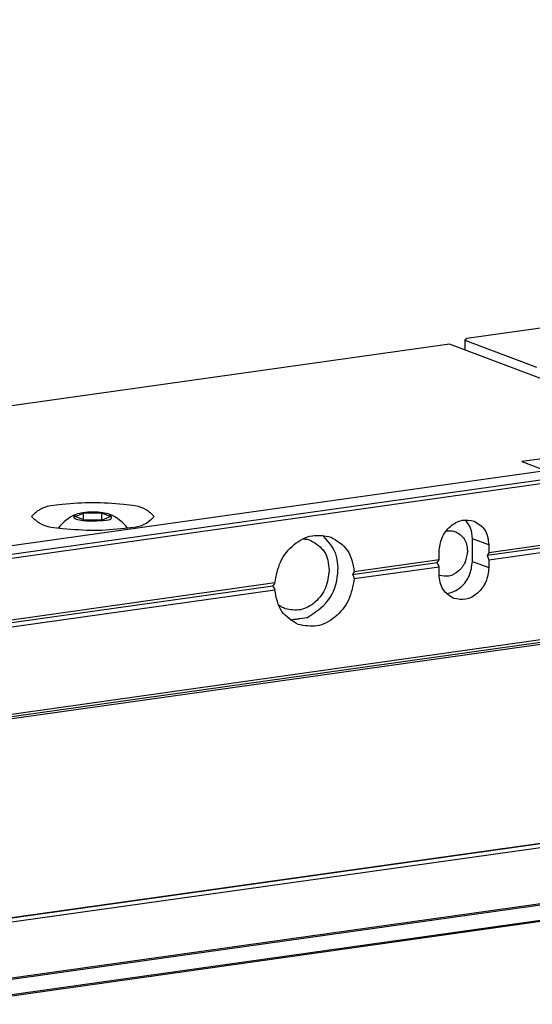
# Model space of a CAD drawing. Header units: millimetres. Extents: x -235 to 2016, y -109 to 485.
# Tile 20 of 54: x 370 to 392, y 55 to 97. Entities that reach past the tile are written whole.
import ezdxf

# ---------------------------------------------------------------- set-up
doc = ezdxf.new("R2010")
doc.units = ezdxf.units.MM

# ---------------------------------------------------------------- blocks, each defined once
blk = doc.blocks.new('Li-8_PERFIL__5', base_point=(671.948, 86.237))
at = {"color": 7, "linetype": 'Continuous'}
for p, q in [((972.056, 193.672), (777.866, 166.384)), ((971.32, 180.569), (697.725, 142.122)), ((697.856, 141.83), (971.262, 180.25)), ((972.104, 166.986), (697.856, 128.448)), ((697.595, 128.059), (972.319, 166.665)), ((697.76, 128.249), (972.217, 166.817)), ((777.866, 166.384), (777.71, 166.235)), ((777.71, 166.235), (783.853, 163.925)), ((777.71, 166.235), (777.71, 165.392)), ((776.398, 165.886), (681.69, 152.577)), ((797.52, 157.942), (776.398, 165.886)), ((797.52, 157.942), (782.589, 155.844)), ((796.929, 156.803), (708.62, 144.394)), ((782.589, 155.844), (784.632, 155.075)), ((744.308, 151.134), (745.041, 151.443)), ((745.108, 150.833), (744.308, 151.134)), ((745.041, 151.443), (746.574, 151.452)), ((745.041, 150.858), (745.041, 151.443)), ((746.574, 151.452), (746.574, 150.842)), ((746.574, 151.452), (747.374, 151.151)), ((747.374, 151.151), (746.641, 150.842)), ((746.641, 150.842), (745.108, 150.833)), ((697.595, 111.028), (971.728, 149.55)), ((971.769, 149.489), (697.725, 110.979)), ((697.856, 110.687), (971.958, 149.205)), ((779.765, 148.717), (778.357, 149.247)), ((778.357, 147.3), (778.357, 149.247)), ((788.518, 149.266), (779.765, 148.036)), ((788.354, 149.032), (779.608, 147.803)), ((779.765, 148.717), (779.765, 148.036)), ((779.765, 147.452), (788.518, 148.682)), ((775.499, 147.436), (775.499, 148.118)), ((779.765, 148.036), (779.608, 147.803)), ((779.608, 147.803), (779.765, 147.452)), ((768.09, 146.184), (775.342, 147.203)), ((775.499, 147.436), (768.237, 146.416)), ((768.237, 145.832), (775.499, 146.852)), ((775.342, 147.203), (775.499, 147.436)), ((775.499, 146.852), (775.342, 147.203)), ((775.499, 146.171), (775.499, 146.852)), ((778.357, 147.3), (779.765, 146.771)), ((779.765, 147.452), (779.765, 146.771)), ((768.237, 146.416), (768.09, 146.184)), ((697.699, 136.293), (761.264, 145.225)), ((761.43, 145.459), (697.856, 136.526)), ((697.847, 105.781), (971.291, 144.206)), ((697.856, 135.942), (761.43, 144.875)), ((971.24, 144.283), (697.856, 105.866)), ((972.171, 142.887), (697.445, 104.279)), ((972.11, 142.977), (697.532, 104.392)), ((764.184, 142.486), (762.733, 142.282))]:
    blk.add_line(p, q, dxfattribs=at)
for start, end in [(113.11747, 142.71483), (37.28556, 66.88717)]:
    blk.add_arc((745.841, 147.899), 3.723, start, end, dxfattribs=at)
for points, knots in [([(740.591, 151.151), (740.814, 151.374), (741.512, 152.069), (743.472, 152.205), (745.841, 152.445), (748.21, 152.205), (750.169, 152.069), (750.868, 151.374), (751.091, 151.151)], [0, 0, 0, 0, 0.926812, 2.898496, 5.52847, 8.158445, 10.130128, 11.056941, 11.056941, 11.056941, 11.056941]), ([(748.579, 150.121), (747.696, 150.034), (745.921, 149.859), (743.532, 150.09), (741.536, 150.222), (740.82, 150.926), (740.591, 151.151)], [0, 0, 0, 0, 2.645362, 5.316307, 7.32783, 8.271474, 8.271474, 8.271474, 8.271474]), ([(744.379, 151.323), (744.292, 151.236), (744.046, 150.991), (744.963, 150.808), (745.649, 150.735), (746.346, 150.789), (746.707, 150.817)], [0, 0, 0, 0, 0.299499, 0.842161, 1.815341, 2.855944, 2.855944, 2.855944, 2.855944]), ([(747.302, 151.324), (747.1, 151.38), (746.623, 151.512), (745.841, 151.531), (745.059, 151.512), (744.582, 151.379), (744.379, 151.323)], [0, 0, 0, 0, 0.627748, 1.480688, 2.333627, 2.961375, 2.961375, 2.961375, 2.961375]), ([(746.707, 150.817), (747.08, 150.838), (747.606, 150.867), (747.371, 151.221), (747.302, 151.324)], [0, 0, 0, 0, 0.770305, 1.08401, 1.08401, 1.08401, 1.08401]), ([(751.091, 151.151), (750.878, 150.934), (750.214, 150.257), (749.24, 150.176), (748.579, 150.121)], [0, 0, 0, 0, 0.893617, 2.786319, 2.786319, 2.786319, 2.786319]), ([(775.499, 148.118), (775.552, 148.53), (775.657, 149.351), (776.395, 150.335), (777.429, 150.946), (778.161, 150.819), (778.512, 150.757)], [0, 0, 0, 0, 1.228758, 2.443897, 3.57094, 4.610121, 4.610121, 4.610121, 4.610121]), ([(778.357, 149.247), (778.332, 149.559), (778.284, 150.158), (777.921, 150.635), (777.748, 150.863)], [0, 0, 0, 0, 0.917991, 1.75973, 1.75973, 1.75973, 1.75973]), ([(778.512, 150.757), (778.864, 150.531), (779.604, 150.056), (779.71, 149.178), (779.765, 148.717)], [0, 0, 0, 0, 1.1937, 2.509241, 2.509241, 2.509241, 2.509241]), ([(761.43, 145.459), (761.549, 146.091), (761.783, 147.342), (762.973, 148.806), (764.582, 149.693), (765.703, 149.488), (766.242, 149.39)], [0, 0, 0, 0, 1.899013, 3.762539, 5.490243, 7.090082, 7.090082, 7.090082, 7.090082]), ([(763.854, 149.237), (763.969, 149.228), (764.198, 149.209), (764.416, 149.136), (764.525, 149.1)], [0, 0, 0, 0, 0.342631, 0.6870912, 0.6870912, 0.6870912, 0.6870912]), ([(764.184, 142.486), (764.85, 142.92), (766.219, 143.812), (766.958, 146.068), (766.764, 148.207), (765.907, 149.123), (765.501, 149.557)], [0, 0, 0, 0, 2.323846, 4.77585, 6.705382, 8.444399, 8.444399, 8.444399, 8.444399]), ([(766.242, 149.39), (766.771, 149.062), (767.879, 148.377), (768.114, 147.089), (768.237, 146.416)], [0, 0, 0, 0, 1.784032, 3.734542, 3.734542, 3.734542, 3.734542]), ([(776.102, 149.898), (776.241, 149.92), (776.52, 149.963), (776.792, 149.885), (776.928, 149.846)], [0, 0, 0, 0, 0.4165214, 0.8359669, 0.8359669, 0.8359669, 0.8359669]), ([(776.928, 149.846), (777.209, 149.665), (777.801, 149.285), (777.886, 148.582), (777.93, 148.214)], [0, 0, 0, 0, 0.95496, 2.007392, 2.007392, 2.007392, 2.007392]), ([(764.525, 149.1), (764.965, 148.818), (765.891, 148.224), (766.023, 147.126), (766.092, 146.55)], [0, 0, 0, 0, 1.492125, 3.136551, 3.136551, 3.136551, 3.136551]), ([(777.93, 148.214), (777.888, 147.883), (777.803, 147.227), (777.213, 146.44), (776.386, 145.951), (775.801, 146.053), (775.52, 146.102)], [0, 0, 0, 0, 0.983006, 1.955118, 2.856752, 3.688097, 3.688097, 3.688097, 3.688097]), ([(776.108, 144.555), (776.333, 144.597), (776.799, 144.684), (777.535, 145.188), (778.2, 146.068), (778.304, 146.888), (778.357, 147.3)], [0, 0, 0, 0, 0.679554, 1.409388, 2.624528, 3.853285, 3.853285, 3.853285, 3.853285]), ([(779.765, 146.771), (779.712, 146.358), (779.606, 145.537), (778.869, 144.553), (777.835, 143.942), (777.103, 144.07), (776.752, 144.131)], [0, 0, 0, 0, 1.228758, 2.443897, 3.57094, 4.610121, 4.610121, 4.610121, 4.610121]), ([(766.092, 146.55), (766.025, 146.034), (765.893, 145.008), (764.971, 143.778), (763.679, 143.014), (762.764, 143.174), (762.325, 143.25)], [0, 0, 0, 0, 1.535947, 3.054871, 4.463675, 5.762651, 5.762651, 5.762651, 5.762651]), ([(768.237, 145.832), (768.118, 145.201), (767.884, 143.95), (766.694, 142.485), (765.085, 141.598), (763.964, 141.803), (763.426, 141.902)], [0, 0, 0, 0, 1.899014, 3.762539, 5.490244, 7.090084, 7.090084, 7.090084, 7.090084]), ([(768.09, 146.184), (768.116, 146.126), (768.167, 146.009), (768.214, 145.891), (768.237, 145.832)], [0, 0, 0, 0, 0.191412, 0.3815801, 0.3815801, 0.3815801, 0.3815801]), ([(776.752, 144.131), (776.4, 144.357), (775.66, 144.832), (775.554, 145.711), (775.499, 146.171)], [0, 0, 0, 0, 1.1937, 2.509241, 2.509241, 2.509241, 2.509241]), ([(761.43, 145.459), (761.402, 145.42), (761.345, 145.343), (761.291, 145.264), (761.264, 145.225)], [0, 0, 0, 0, 0.1452407, 0.2873515, 0.2873515, 0.2873515, 0.2873515]), ([(761.264, 145.225), (761.291, 145.166), (761.344, 145.049), (761.402, 144.933), (761.43, 144.875)], [0, 0, 0, 0, 0.1928796, 0.3869408, 0.3869408, 0.3869408, 0.3869408]), ([(763.426, 141.902), (762.896, 142.229), (761.788, 142.915), (761.553, 144.203), (761.43, 144.875)], [0, 0, 0, 0, 1.784033, 3.734544, 3.734544, 3.734544, 3.734544]), ([(762.325, 143.25), (762.219, 143.295), (762.007, 143.385), (761.823, 143.521), (761.73, 143.589)], [0, 0, 0, 0, 0.344437, 0.6870446, 0.6870446, 0.6870446, 0.6870446]), ([(763.583, 142.402), (763.479, 142.379), (763.272, 142.333), (763.06, 142.32), (762.955, 142.314)], [0, 0, 0, 0, 0.3196063, 0.634629, 0.634629, 0.634629, 0.634629])]:
    blk.add_open_spline(points, degree=3, knots=knots, dxfattribs=at)
blk.add_open_spline([(775.52, 146.102), (775.516, 146.103), (775.51, 146.106), (775.503, 146.108), (775.5, 146.11)], degree=3, dxfattribs=at)
blk = doc.blocks.new('Li-8__6', base_point=(647.133, 64.643))
blk.add_blockref('Li-8_PERFIL__5', (671.948, 86.237))
blk = doc.blocks.new('A1', base_point=(975.4, 145.865))
blk.add_blockref('Li-8__6', (647.133, 64.643))

msp = doc.modelspace()

# ---------------------------------------------------------------- block references
at = {"xscale": 0.5, "yscale": 0.5, "zscale": 0.5}
msp.add_blockref('A1', (487.7, 72.933), dxfattribs=at)

doc.saveas('drawing.dxf')
